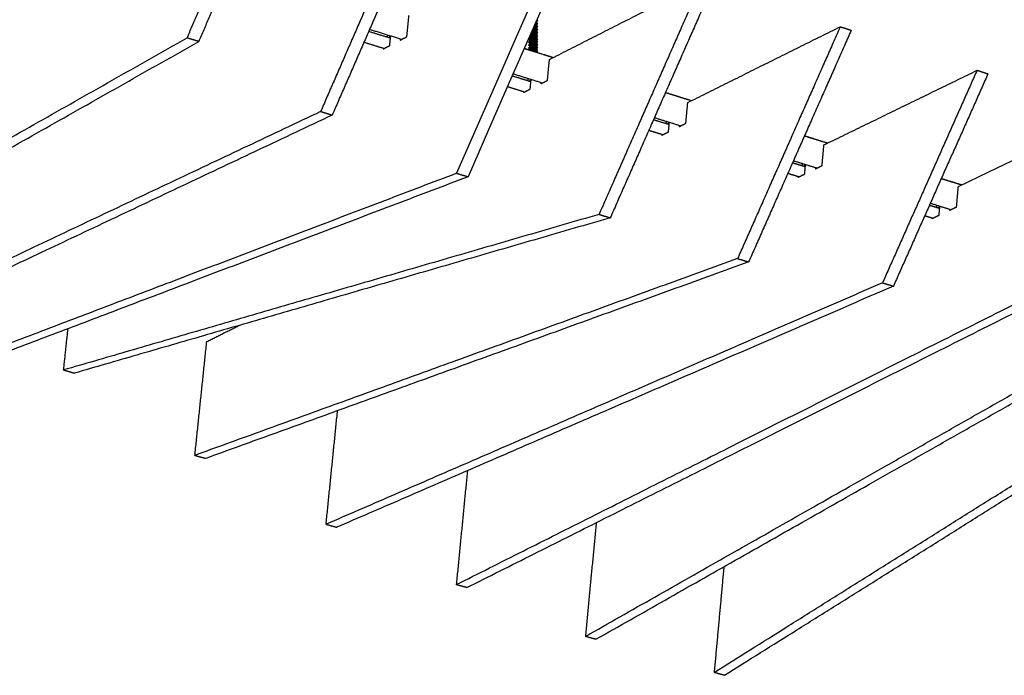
# Model space of a CAD drawing. Header units: centimetres. Extents: x 5283.6 to 5299.6, y 15505 to 15518.9.
# Tile 17 of 68: x 5288.082 to 5288.886, y 15511.602 to 15512.137. Entities that reach past the tile are written whole.
import ezdxf
from ezdxf import colors
from ezdxf.entities.mleader import LeaderData, LeaderLine
from ezdxf.math import Vec2, Vec3

# ---------------------------------------------------------------- set-up
doc = ezdxf.new("R2010")
doc.units = ezdxf.units.CM
doc.layers.add('_HD_muro', color=1, linetype='Continuous')
doc.layers.add('_HD_tornillo', color=30, linetype='Continuous')
doc.layers.add('HD021_Text', color=2, linetype='Continuous', lineweight=9)
doc.layers.add('Make2D$visible$Curves$Default', color=7, linetype='Continuous', true_color=0x000000)
doc.layers.add('Make2D$visible$Curves$UNICANAL', color=7, linetype='Continuous', true_color=0x000000)
doc.styles.add('Arial Narrow', font='ARIALN.TTF')

# ---------------------------------------------------------------- blocks, each defined once
blk = doc.blocks.new('Cirrus_1.20x2.40_iso@15')
at = {"layer": '_HD_tornillo'}
for p, q in [((5288.50382, 15512.13577), (5288.50476, 15512.1358)), ((5288.50422, 15512.13667), (5288.50425, 15512.13668)), ((5288.50425, 15512.13518), (5288.50476, 15512.1358)), ((5288.50426, 15512.13668), (5288.50476, 15512.1358)), ((5288.50032, 15512.12777), (5288.50425, 15512.12792)), ((5288.50061, 15512.12844), (5288.50476, 15512.12854)), ((5288.50098, 15512.12929), (5288.50425, 15512.12942)), ((5288.50139, 15512.13022), (5288.50425, 15512.13033)), ((5288.50168, 15512.13088), (5288.50476, 15512.13095)), ((5288.50206, 15512.13175), (5288.50425, 15512.13183)), ((5288.50248, 15512.1327), (5288.50425, 15512.13277)), ((5288.50276, 15512.13334), (5288.50476, 15512.13338)), ((5288.50314, 15512.13422), (5288.50425, 15512.13426)), ((5288.50355, 15512.13515), (5288.50425, 15512.13518)), ((5288.50425, 15512.13518), (5288.50425, 15512.13426)), ((5288.50425, 15512.13277), (5288.50476, 15512.13338)), ((5288.50425, 15512.13277), (5288.50425, 15512.13183)), ((5288.50425, 15512.13033), (5288.50476, 15512.13095)), ((5288.50425, 15512.13033), (5288.50425, 15512.12942)), ((5288.50425, 15512.12792), (5288.50476, 15512.12854)), ((5288.50425, 15512.12792), (5288.50425, 15512.12701)), ((5288.50426, 15512.13427), (5288.50476, 15512.13338)), ((5288.50426, 15512.13183), (5288.50476, 15512.13095)), ((5288.50426, 15512.12942), (5288.50476, 15512.12854)), ((5288.49826, 15512.12193), (5288.49766, 15512.12111)), ((5288.49766, 15512.12111), (5288.50476, 15512.12128)), ((5288.49766, 15512.12111), (5288.49826, 15512.12043)), ((5288.49826, 15512.11952), (5288.49766, 15512.1187)), ((5288.49819, 15512.12292), (5288.49826, 15512.12284)), ((5288.49826, 15512.12284), (5288.50425, 15512.12308)), ((5288.49826, 15512.12284), (5288.49826, 15512.12193)), ((5288.49826, 15512.12193), (5288.50425, 15512.12216)), ((5288.49826, 15512.12043), (5288.50425, 15512.12066)), ((5288.49826, 15512.12043), (5288.49826, 15512.11952)), ((5288.49826, 15512.11952), (5288.50425, 15512.11975)), ((5288.49846, 15512.12354), (5288.50476, 15512.12369)), ((5288.49882, 15512.12436), (5288.50425, 15512.12457)), ((5288.49924, 15512.12531), (5288.50425, 15512.12551)), ((5288.49954, 15512.126), (5288.50476, 15512.12613)), ((5288.49991, 15512.12684), (5288.50425, 15512.12701)), ((5288.50425, 15512.12551), (5288.50476, 15512.12613)), ((5288.50425, 15512.12551), (5288.50425, 15512.12457)), ((5288.50425, 15512.12308), (5288.50476, 15512.12369)), ((5288.50425, 15512.12308), (5288.50425, 15512.12216)), ((5288.50425, 15512.12066), (5288.50476, 15512.12128)), ((5288.50425, 15512.12066), (5288.50425, 15512.11975)), ((5288.50426, 15512.12701), (5288.50476, 15512.12613)), ((5288.50426, 15512.12458), (5288.50476, 15512.12369)), ((5288.50426, 15512.12216), (5288.50476, 15512.12128)), ((5288.50426, 15512.11975), (5288.50476, 15512.11887)), ((5288.49766, 15512.1187), (5288.50476, 15512.11887)), ((5288.49766, 15512.1187), (5288.49826, 15512.11802)), ((5288.49826, 15512.11695), (5288.49766, 15512.11613)), ((5288.49766, 15512.11613), (5288.50476, 15512.1163)), ((5288.49766, 15512.11613), (5288.49826, 15512.11545)), ((5288.49826, 15512.11452), (5288.49766, 15512.1137)), ((5288.49766, 15512.1137), (5288.50476, 15512.11387)), ((5288.49766, 15512.1137), (5288.49826, 15512.11302)), ((5288.49826, 15512.11802), (5288.50425, 15512.11825)), ((5288.49826, 15512.11802), (5288.49826, 15512.11695)), ((5288.49826, 15512.11695), (5288.50425, 15512.11718)), ((5288.49826, 15512.11545), (5288.50425, 15512.11569)), ((5288.49826, 15512.11545), (5288.49826, 15512.11452)), ((5288.49826, 15512.11452), (5288.50425, 15512.11475)), ((5288.49826, 15512.11302), (5288.50425, 15512.11325)), ((5288.49826, 15512.11302), (5288.49826, 15512.11216)), ((5288.49842, 15512.11211), (5288.50425, 15512.11234)), ((5288.50105, 15512.11137), (5288.50476, 15512.11146)), ((5288.50425, 15512.11825), (5288.50476, 15512.11887)), ((5288.50425, 15512.11825), (5288.50425, 15512.11718)), ((5288.50425, 15512.11569), (5288.50476, 15512.1163)), ((5288.50425, 15512.11569), (5288.50425, 15512.11475)), ((5288.50425, 15512.11325), (5288.50476, 15512.11387)), ((5288.50425, 15512.11325), (5288.50425, 15512.11234)), ((5288.50425, 15512.11084), (5288.50476, 15512.11146)), ((5288.50426, 15512.11719), (5288.50476, 15512.1163)), ((5288.50426, 15512.11475), (5288.50476, 15512.11387)), ((5288.50426, 15512.11234), (5288.50476, 15512.11146)), ((5288.50291, 15512.11079), (5288.50425, 15512.11084)), ((5288.50425, 15512.11084), (5288.50425, 15512.11037))]:
    blk.add_line(p, q, dxfattribs=at)
at = {"layer": 'Make2D$visible$Curves$Default', "color": 7}
for points in [[(5288.52324, 15512.20425), (5288.48944, 15512.12706), (5288.47256, 15512.08854), (5288.45572, 15512.05008), (5288.43889, 15512.01166)], [(5288.53253, 15512.20128), (5288.48186, 15512.08566), (5288.46502, 15512.04722), (5288.4482, 15512.00883)], [(5288.97344, 15512.06068), (5288.94808, 15512.04855), (5288.92285, 15512.03649), (5288.89776, 15512.0245), (5288.8728, 15512.01256), (5288.84798, 15512.0007)]]:
    blk.add_lwpolyline(points, dxfattribs=at)
for points, weights in [([(5288.21899, 15512.12221), (5288.25303, 15512.20076), (5288.28717, 15512.27953)], [1283.45515611, 1281.73351699, 1280.01187787]), ([(5288.2286, 15512.11926), (5288.26263, 15512.19776), (5288.29676, 15512.27647)], [1284.28713625, 1282.56549713, 1280.84385802]), ([(5288.40616, 15512.24158), (5288.36699, 15512.15169), (5288.32794, 15512.06206)], [1290.41162704, 1292.39425814, 1294.37688924]), ([(5288.4156, 15512.23857), (5288.37643, 15512.14874), (5288.33739, 15512.05918)], [1291.24360719, 1293.22623829, 1295.20886939]), ([(5287.64506, 15511.88523), (5287.87234, 15512.03485), (5288.1122, 15512.19275)], [1342.68136982, 1307.50576883, 1272.33016785]), ([(5287.6546, 15511.88256), (5287.882, 15512.03201), (5288.12196, 15512.18973)], [1343.51334997, 1308.33774898, 1273.162148]), ([(5288.51464, 15512.10465), (5288.57613, 15512.13586), (5288.63847, 15512.1675)], [1329.38959342, 1320.30036479, 1311.21113616]), ([(5288.63847, 15512.1675), (5288.59671, 15512.07264), (5288.55508, 15511.97809)], [1311.21113616, 1313.3397829, 1315.46842963]), ([(5288.64761, 15512.16459), (5288.60586, 15512.06979), (5288.56424, 15511.9753)], [1312.04311631, 1314.17176305, 1316.30040978]), ([(5288.3983, 15512.12315), (5288.39917, 15512.13177), (5288.40003, 15512.14039)], [1318.3454895, 1318.66766418, 1318.98983885]), ([(5288.62748, 15512.06946), (5288.68926, 15512.10019), (5288.75188, 15512.13133)], [1339.78934259, 1330.70011396, 1321.61088533]), ([(5288.75188, 15512.13133), (5288.70993, 15512.03651), (5288.66811, 15511.942)], [1321.61088533, 1323.75679563, 1325.90270594]), ([(5288.76088, 15512.12846), (5288.71894, 15512.03371), (5288.67713, 15511.93926)], [1322.44286548, 1324.58877578, 1326.73468608]), ([(5288.75188, 15512.13133), (5288.75638, 15512.1299), (5288.76088, 15512.12846)], [1321.61088533, 1322.02687541, 1322.44286548]), ([(5287.76498, 15511.86501), (5287.98595, 15511.99019), (5288.21899, 15512.12221)], [1353.5733619, 1318.514259, 1283.45515611]), ([(5287.77437, 15511.86237), (5287.99545, 15511.9874), (5288.2286, 15512.11926)], [1354.40534205, 1319.34623915, 1284.28713625]), ([(5288.2286, 15512.11926), (5288.22379, 15512.12074), (5288.21899, 15512.12221)], [1284.28713625, 1283.87114618, 1283.45515611]), ([(5288.3823, 15512.1229), (5288.38259, 15512.12366), (5288.38287, 15512.12441)], [1321.18655448, 1321.1779845, 1321.16941452]), ([(5288.38503, 15512.12323), (5288.38432, 15512.12286), (5288.38361, 15512.12249)], [1320.71678028, 1320.82355896, 1320.93033765]), ([(5288.3843, 15512.11592), (5288.38467, 15512.11957), (5288.38503, 15512.12323)], [1320.44327947, 1320.58002987, 1320.71678028]), ([(5288.39291, 15512.12037), (5288.39561, 15512.12176), (5288.3983, 15512.12315)], [1319.15194209, 1318.74871579, 1318.3454895]), ([(5288.39301, 15512.12128), (5288.39296, 15512.12082), (5288.39291, 15512.12037)], [1319.18599859, 1319.16897034, 1319.15194209]), ([(5288.39297, 15512.12076), (5288.3932, 15512.12069), (5288.39343, 15512.12062)], [1321.43217534, 1321.45254138, 1321.47290743]), ([(5288.37893, 15512.11314), (5288.38161, 15512.11453), (5288.3843, 15512.11592)], [1321.24973206, 1320.84650577, 1320.44327947]), ([(5288.37898, 15512.11369), (5288.37895, 15512.11342), (5288.37893, 15512.11314)], [1321.27028439, 1321.26000822, 1321.24973206]), ([(5288.51299, 15512.08752), (5288.51382, 15512.09609), (5288.51464, 15512.10465)], [1328.74524406, 1329.06741874, 1329.38959342]), ([(5288.73858, 15512.03481), (5288.80063, 15512.06507), (5288.86353, 15512.09573)], [1350.18909176, 1341.09986313, 1332.01063451]), ([(5288.86353, 15512.09573), (5288.8249, 15512.00885), (5288.78638, 15511.92223)], [1332.01063451, 1333.9932656, 1335.9758967]), ([(5288.86353, 15512.09573), (5288.86796, 15512.09432), (5288.87238, 15512.09291)], [1332.01063451, 1332.42662458, 1332.84261466]), ([(5288.49687, 15512.08736), (5288.49715, 15512.0881), (5288.49743, 15512.08885)], [1331.58623925, 1331.57770409, 1331.56916893]), ([(5288.49962, 15512.08767), (5288.4989, 15512.0873), (5288.49819, 15512.08694)], [1331.11653484, 1331.22308889, 1331.32964294]), ([(5288.49891, 15512.0804), (5288.49926, 15512.08404), (5288.49962, 15512.08767)], [1330.84303403, 1330.97978443, 1331.11653484]), ([(5288.50757, 15512.08478), (5288.51028, 15512.08615), (5288.51299, 15512.08752)], [1329.55169665, 1329.14847036, 1328.74524406]), ([(5288.87238, 15512.09291), (5288.83376, 15512.00609), (5288.79526, 15511.91952)], [1332.84261466, 1334.82524575, 1336.80787685]), ([(5288.49351, 15512.07767), (5288.49621, 15512.07904), (5288.49891, 15512.0804)], [1331.64948663, 1331.24626033, 1330.84303403]), ([(5288.50766, 15512.08568), (5288.50761, 15512.08523), (5288.50757, 15512.08478)], [1329.58534831, 1329.56852248, 1329.55169665]), ([(5288.50762, 15512.08518), (5288.50785, 15512.08511), (5288.50809, 15512.08504)], [1331.84859331, 1331.87038507, 1331.89217683]), ([(5288.49357, 15512.07822), (5288.49354, 15512.07795), (5288.49351, 15512.07767)], [1331.66997947, 1331.65973305, 1331.64948663]), ([(5288.62589, 15512.05245), (5288.62669, 15512.06096), (5288.62748, 15512.06946)], [1339.14499323, 1339.46716791, 1339.78934259]), ([(5288.32794, 15512.06206), (5288.09996, 15511.95409), (5287.88374, 15511.85168)], [1294.37688924, 1329.54719886, 1364.71750849]), ([(5288.33739, 15512.05918), (5288.10931, 15511.95135), (5287.89298, 15511.84907)], [1295.20886939, 1330.37917901, 1365.54948863]), ([(5288.32794, 15512.06206), (5288.33267, 15512.06062), (5288.33739, 15512.05918)], [1294.37688924, 1294.79287931, 1295.20886939]), ([(5288.60966, 15512.05235), (5288.60994, 15512.0531), (5288.61022, 15512.05384)], [1341.98603049, 1341.97747437, 1341.96891825]), ([(5288.61242, 15512.05265), (5288.61171, 15512.0523), (5288.611, 15512.05195)], [1341.51628401, 1341.62221642, 1341.72814883]), ([(5288.61175, 15512.04544), (5288.61209, 15512.04905), (5288.61242, 15512.05265)], [1341.2427832, 1341.37953361, 1341.51628401]), ([(5288.62045, 15512.04975), (5288.62317, 15512.0511), (5288.62589, 15512.05245)], [1339.95144582, 1339.54821953, 1339.14499323]), ([(5288.62053, 15512.05064), (5288.62049, 15512.0502), (5288.62045, 15512.04975)], [1339.98518278, 1339.9683143, 1339.95144582]), ([(5288.62049, 15512.05015), (5288.62072, 15512.05008), (5288.62096, 15512.05001)], [1342.26573334, 1342.28766129, 1342.30958924]), ([(5288.60632, 15512.04275), (5288.60903, 15512.0441), (5288.61175, 15512.04544)], [1342.0492358, 1341.6460095, 1341.2427832]), ([(5288.60637, 15512.04329), (5288.60635, 15512.04302), (5288.60632, 15512.04275)], [1342.06969799, 1342.05946689, 1342.0492358]), ([(5288.73705, 15512.01792), (5288.73782, 15512.02637), (5288.73858, 15512.03481)], [1349.5447424, 1349.86691708, 1350.18909176]), ([(5288.72071, 15512.0179), (5288.72099, 15512.01864), (5288.72127, 15512.01937)], [1352.38572028, 1352.37719393, 1352.36866758]), ([(5288.7235, 15512.01818), (5288.72278, 15512.01783), (5288.72206, 15512.01748)], [1351.91603318, 1352.02196747, 1352.12790176]), ([(5288.72285, 15512.01102), (5288.72317, 15512.0146), (5288.7235, 15512.01818)], [1351.64253238, 1351.77928278, 1351.91603318]), ([(5288.73159, 15512.01526), (5288.73432, 15512.01659), (5288.73705, 15512.01792)], [1350.351195, 1349.9479687, 1349.5447424]), ([(5288.73167, 15512.01614), (5288.73163, 15512.0157), (5288.73159, 15512.01526)], [1350.38484558, 1350.36802029, 1350.351195]), ([(5288.73159, 15512.01526), (5288.7317, 15512.01523), (5288.73181, 15512.01519)], [1350.351195, 1350.36152312, 1350.37185124]), ([(5288.73162, 15512.01566), (5288.73197, 15512.01555), (5288.73231, 15512.01545)], [1352.68330109, 1352.71565721, 1352.74801333]), ([(5288.43889, 15512.01166), (5288.21429, 15511.92612), (5288.00129, 15511.84499)], [1305.1032022, 1340.60658068, 1376.10995915]), ([(5288.4482, 15512.00883), (5288.2235, 15511.92342), (5288.01038, 15511.84241)], [1305.93518235, 1341.43856083, 1376.9419393]), ([(5288.43889, 15512.01166), (5288.44355, 15512.01025), (5288.4482, 15512.00883)], [1305.1032022, 1305.51919228, 1305.93518235]), ([(5288.7174, 15512.00837), (5288.72012, 15512.00969), (5288.72285, 15512.01102)], [1352.44898497, 1352.04575867, 1351.64253238]), ([(5288.71745, 15512.0089), (5288.71742, 15512.00864), (5288.7174, 15512.00837)], [1352.46944662, 1352.4592158, 1352.44898497]), ([(5288.84798, 15512.0007), (5288.84725, 15511.99231), (5288.84652, 15511.98391)], [1360.58884632, 1360.26667164, 1359.94449696]), ([(5288.83062, 15511.98543), (5288.83035, 15511.98469), (5288.83007, 15511.98396)], [1362.76842198, 1362.77697529, 1362.78552859]), ([(5288.83143, 15511.98354), (5288.83215, 15511.98389), (5288.83287, 15511.98423)], [1362.52866019, 1362.42222397, 1362.31578774]), ([(5288.83287, 15511.98423), (5288.83256, 15511.98068), (5288.83225, 15511.97712)], [1362.31578774, 1362.17903734, 1362.04228694]), ([(5288.84652, 15511.98391), (5288.84385, 15511.98264), (5288.84118, 15511.98137)], [1359.94449696, 1360.33663799, 1360.72877903]), ([(5288.55508, 15511.97809), (5288.33081, 15511.91286), (5288.11826, 15511.85105)], [1315.46842963, 1351.73175369, 1387.99507774]), ([(5288.56424, 15511.9753), (5288.33987, 15511.91019), (5288.1272, 15511.84848)], [1316.30040978, 1352.56373384, 1388.82705789]), ([(5288.55508, 15511.97809), (5288.55966, 15511.97669), (5288.56424, 15511.9753)], [1315.46842963, 1315.88441971, 1316.30040978]), ([(5288.83225, 15511.97712), (5288.82951, 15511.97581), (5288.82678, 15511.97451)], [1362.04228694, 1362.44551323, 1362.84873953]), ([(5288.82678, 15511.97451), (5288.8268, 15511.97478), (5288.82682, 15511.97504)], [1362.84873953, 1362.85897062, 1362.86920172]), ([(5288.84118, 15511.98137), (5288.8412, 15511.98176), (5288.84122, 15511.98215)], [1360.72877903, 1360.74622119, 1360.76366335]), ([(5288.84153, 15511.98126), (5288.84135, 15511.98132), (5288.84118, 15511.98137)], [1360.76238238, 1360.7455807, 1360.72877903]), ([(5288.84155, 15511.98154), (5288.84137, 15511.9816), (5288.84119, 15511.98165)], [1363.14776789, 1363.13059967, 1363.11343145]), ([(5288.66811, 15511.942), (5288.44097, 15511.85959), (5288.22538, 15511.78136)], [1325.90270594, 1361.40608441, 1396.90946289]), ([(5288.67713, 15511.93926), (5288.4499, 15511.85697), (5288.2342, 15511.77885)], [1326.73468608, 1362.23806456, 1397.74144304]), ([(5288.66811, 15511.942), (5288.67263, 15511.94063), (5288.67713, 15511.93926)], [1325.90270594, 1326.31869601, 1326.73468608]), ([(5288.78638, 15511.92223), (5288.55357, 15511.82112), (5288.3324, 15511.72507)], [1335.9758967, 1371.14620633, 1406.31651595]), ([(5288.79526, 15511.91952), (5288.56236, 15511.81854), (5288.3411, 15511.72261)], [1336.80787685, 1371.97818648, 1407.1484961]), ([(5288.64902, 15511.6041), (5288.8966, 15511.75958), (5289.15713, 15511.92321)], [1436.27912304, 1400.55113079, 1364.82313855]), ([(5288.65736, 15511.60177), (5288.905, 15511.7571), (5289.16559, 15511.92056)], [1437.11110319, 1401.38311094, 1365.6551187]), ([(5288.78638, 15511.92223), (5288.79082, 15511.92088), (5288.79526, 15511.91952)], [1335.9758967, 1336.39188678, 1336.80787685]), ([(5288.43861, 15511.67579), (5288.66669, 15511.79051), (5288.90666, 15511.91121)], [1415.9718731, 1380.9127702, 1345.85366731]), ([(5288.44719, 15511.67338), (5288.67535, 15511.78797), (5288.9154, 15511.90853)], [1416.80385325, 1381.74475035, 1346.68564745]), ([(5288.54398, 15511.63351), (5288.78041, 15511.76782), (5289.02911, 15511.90909)], [1425.87938475, 1390.70378377, 1355.52818278]), ([(5288.55244, 15511.63115), (5288.78894, 15511.76531), (5289.03771, 15511.90643)], [1426.7113649, 1391.53576391, 1356.36016293]), ([(5288.23504, 15511.87428), (5288.24828, 15511.88086), (5288.26156, 15511.88747)], [1400.56086138, 1398.42114819, 1396.281435]), ([(5288.11826, 15511.85105), (5288.12007, 15511.86793), (5288.12188, 15511.88479)], [1387.99507774, 1388.65405988, 1389.31304202]), ([(5288.22538, 15511.78136), (5288.23021, 15511.82788), (5288.23504, 15511.87428)], [1396.90946289, 1398.73516213, 1400.56086138]), ([(5288.11826, 15511.85105), (5288.12273, 15511.84976), (5288.1272, 15511.84848)], [1387.99507774, 1388.41106782, 1388.82705789]), ([(5288.3324, 15511.72507), (5288.33708, 15511.7715), (5288.34175, 15511.81781)], [1406.31651595, 1408.14815339, 1409.97979082]), ([(5288.22538, 15511.78136), (5288.22979, 15511.78011), (5288.2342, 15511.77885)], [1396.90946289, 1397.32545296, 1397.74144304]), ([(5288.4477, 15511.76884), (5288.44316, 15511.72238), (5288.43861, 15511.67579)], [1419.66711157, 1417.81949234, 1415.9718731]), ([(5288.55277, 15511.72641), (5288.54838, 15511.68002), (5288.54398, 15511.63351)], [1429.58999827, 1427.73469151, 1425.87938475]), ([(5288.3324, 15511.72507), (5288.33675, 15511.72384), (5288.3411, 15511.72261)], [1406.31651595, 1406.73250603, 1407.1484961]), ([(5288.65693, 15511.69042), (5288.65298, 15511.64731), (5288.64902, 15511.6041)], [1439.74889535, 1438.0140092, 1436.27912304]), ([(5288.44719, 15511.67338), (5288.4429, 15511.67459), (5288.43861, 15511.67579)], [1416.80385325, 1416.38786317, 1415.9718731]), ([(5288.55244, 15511.63115), (5288.54821, 15511.63233), (5288.54398, 15511.63351)], [1426.7113649, 1426.29537483, 1425.87938475]), ([(5288.65736, 15511.60177), (5288.65319, 15511.60293), (5288.64902, 15511.6041)], [1437.11110319, 1436.69511312, 1436.27912304])]:
    blk.add_rational_spline(points, weights, degree=2, dxfattribs=at)
at = {"layer": 'Make2D$visible$Curves$UNICANAL', "color": 7}
for points in [[(5288.49409, 15512.11354), (5288.49826, 15512.11224)], [(5288.49826, 15512.11224), (5288.50824, 15512.10912), (5288.51296, 15512.10765), (5288.51767, 15512.10618)]]:
    blk.add_lwpolyline(points, dxfattribs=at)
for points, weights in [([(5288.36721, 15512.12758), (5288.37607, 15512.12483), (5288.38493, 15512.12208)], [1164.31728994, 1165.02047224, 1165.72365453]), ([(5288.39404, 15512.12095), (5288.38096, 15512.12501), (5288.36786, 15512.12907)], [1164.13506465, 1163.09741314, 1162.05976164]), ([(5288.37961, 15512.1135), (5288.37145, 15512.11602), (5288.36328, 15512.11855)], [1166.27458844, 1165.62625739, 1164.97792634]), ([(5288.49826, 15512.11216), (5288.49617, 15512.11281), (5288.49407, 15512.11347)], [1328.07614767, 1327.88512274, 1327.69409781]), ([(5288.51757, 15512.10613), (5288.51091, 15512.10821), (5288.49826, 15512.11216)], [1329.84079876, 1329.23190452, 1328.62301028]), ([(5288.48433, 15512.09124), (5288.49192, 15512.08888), (5288.49951, 15512.08653)], [1173.67810377, 1174.29061413, 1174.90312449]), ([(5288.50871, 15512.08535), (5288.49685, 15512.08903), (5288.48498, 15512.09272)], [1173.31444097, 1172.3587047, 1171.40296843]), ([(5288.49421, 15512.07802), (5288.4873, 15512.08015), (5288.48039, 15512.0823)], [1175.45633336, 1174.89879465, 1174.34125593]), ([(5288.63043, 15512.07092), (5288.61986, 15512.07422), (5288.60928, 15512.07752)], [1340.24776088, 1339.26638832, 1338.28501575]), ([(5288.6093, 15512.07759), (5288.61991, 15512.07428), (5288.63052, 15512.07097)], [1180.56847065, 1181.43710787, 1182.30574509]), ([(5288.59956, 15512.05548), (5288.60594, 15512.0535), (5288.61232, 15512.05153)], [1183.03672228, 1183.55944517, 1184.08216805]), ([(5288.62158, 15512.05031), (5288.6109, 15512.05363), (5288.6002, 15512.05695)], [1182.49270617, 1181.61804048, 1180.74337479]), ([(5288.60701, 15512.04309), (5288.60133, 15512.04485), (5288.59565, 15512.04661)], [1184.63585266, 1184.17044269, 1183.70503271]), ([(5288.74155, 15512.03625), (5288.73212, 15512.03919), (5288.72267, 15512.04214)], [1350.65572518, 1349.76590252, 1348.87607985]), ([(5288.72271, 15512.0422), (5288.73218, 15512.03925), (5288.74164, 15512.0363)], [1189.91266736, 1190.69992822, 1191.48718908]), ([(5288.713, 15512.02029), (5288.7182, 15512.01867), (5288.72339, 15512.01706)], [1192.39644051, 1192.82909403, 1193.26174754]), ([(5288.73273, 15512.01582), (5288.72319, 15512.01877), (5288.71365, 15512.02174)], [1191.67152693, 1190.87861856, 1190.0857102]), ([(5288.7181, 15512.0087), (5288.7136, 15512.01009), (5288.7091, 15512.01149)], [1193.81733969, 1193.44287826, 1193.06841684]), ([(5288.85094, 15512.00211), (5288.84263, 15512.00471), (5288.83431, 15512.00731)], [1361.06076429, 1360.26440653, 1359.46804876]), ([(5288.83434, 15512.00737), (5288.84269, 15512.00476), (5288.85104, 15512.00216)], [1199.25592118, 1199.96124143, 1200.66656168]), ([(5288.82467, 15511.98564), (5288.82872, 15511.98438), (5288.83277, 15511.98312)], [1201.75615878, 1202.0987415, 1202.44132422]), ([(5288.84218, 15511.98184), (5288.83375, 15511.98446), (5288.82531, 15511.98708)], [1200.8514534, 1200.13922274, 1199.42699209]), ([(5288.82747, 15511.97484), (5288.82414, 15511.97587), (5288.8208, 15511.97691)], [1202.99711688, 1202.71514765, 1202.43317841])]:
    blk.add_rational_spline(points, weights, degree=2, dxfattribs=at)

msp = doc.modelspace()

# ---------------------------------------------------------------- block references
at = {"layer": '_HD_muro'}
msp.add_blockref('Cirrus_1.20x2.40_iso@15', (0, 0), dxfattribs=at)

# ---------------------------------------------------------------- leaders
at = {"layer": 'HD021_Text'}
ml = msp.add_multileader_mtext('Standard', dxfattribs=at)
ml.set_content('BACK COVER (OPTIONAL)', color=5, style='Arial Narrow')
ml.set_leader_properties(color=5, linetype='ByLayer', lineweight=15)
ml.build(insert=Vec2(0, 0))
ml.multileader.update_dxf_attribs({"text_left_attachment_type": 6, "text_right_attachment_type": 6, "dogleg_length": 0.1, "arrow_head_size": 0.01, "scale": 5})
ctx = ml.context
ctx.base_point, ctx.scale, ctx.char_height, ctx.arrow_head_size, ctx.landing_gap_size, ctx.plane_origin = Vec3(5289.24057, 15512.0095), 5, 0.01, 0.01, 0.015, Vec3(5289.31206, 15511.98286)
ctx.left_attachment, ctx.right_attachment, ctx.text_align_type = 6, 6, 2
notes = []
notes.append((ctx, [(1, (1, 1, 0), (5289.23128, 15512.0095), (1, 0), 0.00929, [(1, [(5289.19178, 15511.96639)], 0, [])])]))
ctx.mtext.insert, ctx.mtext.width, ctx.mtext.alignment, ctx.mtext.flow_direction = Vec3(5289.39788, 15512.02244), 0.2878579, 3, 5
for ctx, leaders in notes:
    for number, flags, end, landing, length, lines in leaders:
        leader = LeaderData()
        leader.index, (leader.has_last_leader_line, leader.has_dogleg_vector, leader.attachment_direction) = number, flags
        leader.last_leader_point, leader.dogleg_vector, leader.dogleg_length = Vec3(end), Vec3(landing), length
        for number, points, colour, breaks in lines:
            line = LeaderLine()
            line.index, line.vertices, line.color, line.breaks = number, Vec3.list(points), colors.encode_raw_color(colour), breaks
            leader.lines.append(line)
        ctx.leaders.append(leader)

doc.saveas('drawing.dxf')
